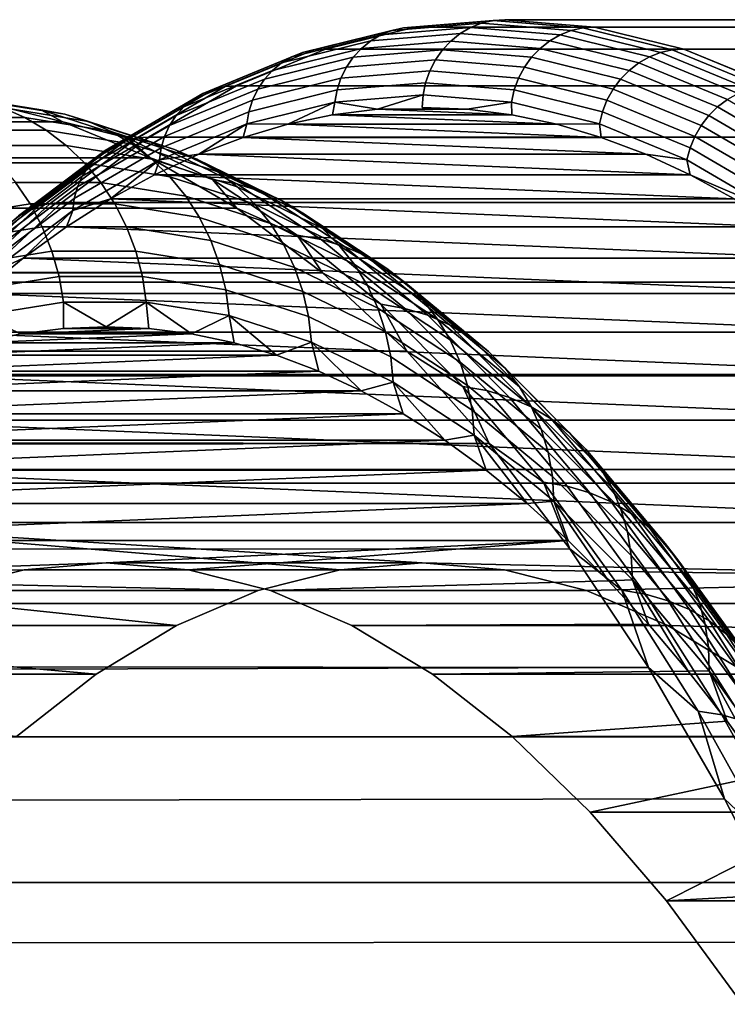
# Model space of a CAD drawing. Header units: metres. Extents: x -22 to 244, y -22 to 22.
# Tile 129 of 146: x 109.08 to 111.5, y 12.63 to 16. Entities that reach past the tile are written whole.
import ezdxf

# ---------------------------------------------------------------- set-up
doc = ezdxf.new("R2010")
doc.units = ezdxf.units.M
doc.layers.add('solid_10_151_113_XXX', color=7, linetype='CONTINUOUS')

msp = doc.modelspace()

# ---------------------------------------------------------------- linework, layer by layer
at = {"layer": 'solid_10_151_113_XXX'}
for points in [[(110.396233, 15.971835, 173.070908), (110.703011, 15.997001, 172.228043), (110.663658, 15.987945, 172.213715), (110.357056, 15.962792, 173.056107)], [(110.703011, 15.997001, 172.228043), (110.396233, 15.971835, 173.070908), (110.435944, 15.974829, 173.085541), (110.742775, 16, 172.242508)], [(237.670319, 15.97483, 219.39505), (237.977158, 16, 218.552048), (110.742775, 16, 172.242508), (110.435944, 15.974829, 173.085541)], [(110.703011, 15.997001, 172.228043), (111.009796, 15.971835, 171.385178), (110.970268, 15.962792, 171.371323), (110.663658, 15.987945, 172.213715)], [(111.009796, 15.971835, 171.385178), (110.703011, 15.997001, 172.228043), (110.742775, 16, 172.242508), (111.049614, 15.974829, 171.39949)], [(237.977158, 16, 218.552048), (238.283981, 15.97483, 217.70903), (111.049614, 15.974829, 171.39949), (110.742775, 16, 172.242508)], [(110.051414, 15.887416, 173.895844), (110.357056, 15.962792, 173.056107), (110.319603, 15.947886, 173.04158), (110.014252, 15.872579, 173.880539)], [(110.090424, 15.896416, 173.911118), (110.396233, 15.971835, 173.070908), (110.357056, 15.962792, 173.056107), (110.051414, 15.887416, 173.895844)], [(110.396233, 15.971835, 173.070908), (110.090424, 15.896416, 173.911118), (110.130066, 15.899395, 173.925903), (110.435944, 15.974829, 173.085541)], [(237.364456, 15.899398, 220.235413), (237.670319, 15.97483, 219.39505), (110.435944, 15.974829, 173.085541), (110.130066, 15.899395, 173.925903)], [(110.319603, 15.947886, 173.04158), (110.625923, 15.973014, 172.199982), (110.590569, 15.952515, 172.187119), (110.284645, 15.927419, 173.027634)], [(110.357056, 15.962792, 173.056107), (110.663658, 15.987945, 172.213715), (110.625923, 15.973014, 172.199982), (110.319603, 15.947886, 173.04158)], [(110.625923, 15.973014, 172.199982), (110.932243, 15.947886, 171.358383), (110.896492, 15.927419, 171.346588), (110.590569, 15.952515, 172.187119)], [(110.663658, 15.987945, 172.213715), (110.970268, 15.962792, 171.371323), (110.932243, 15.947886, 171.358383), (110.625923, 15.973014, 172.199982)], [(110.970268, 15.962792, 171.371323), (111.275909, 15.887416, 170.531586), (111.237595, 15.872579, 170.519424), (110.932243, 15.947886, 171.358383)], [(111.009796, 15.971835, 171.385178), (111.315605, 15.896416, 170.544968), (111.275909, 15.887416, 170.531586), (110.970268, 15.962792, 171.371323)], [(111.315605, 15.896416, 170.544968), (111.009796, 15.971835, 171.385178), (111.049614, 15.974829, 171.39949), (111.355484, 15.899395, 170.559113)], [(238.283981, 15.97483, 217.70903), (238.589859, 15.899399, 216.868668), (111.355484, 15.899395, 170.559113), (111.049614, 15.974829, 171.39949)], [(109.979683, 15.852209, 173.865509), (110.284645, 15.927419, 173.027634), (110.252884, 15.901809, 173.014542), (109.94841, 15.82672, 173.851074)], [(110.014252, 15.872579, 173.880539), (110.319603, 15.947886, 173.04158), (110.284645, 15.927419, 173.027634), (109.979683, 15.852209, 173.865509)], [(110.252884, 15.901809, 173.014542), (110.558319, 15.926865, 172.175369), (110.529831, 15.896587, 172.165009), (110.224976, 15.871579, 173.002579)], [(110.284645, 15.927419, 173.027634), (110.590569, 15.952515, 172.187119), (110.558319, 15.926865, 172.175369), (110.252884, 15.901809, 173.014542)], [(110.558319, 15.926865, 172.175369), (110.863747, 15.901809, 171.336212), (110.834679, 15.871579, 171.327438), (110.529831, 15.896587, 172.165009)], [(110.590569, 15.952515, 172.187119), (110.896492, 15.927419, 171.346588), (110.863747, 15.901809, 171.336212), (110.558319, 15.926865, 172.175369)], [(110.896492, 15.927419, 171.346588), (111.201454, 15.852209, 170.508713), (111.168221, 15.82672, 170.49968), (110.863747, 15.901809, 171.336212)], [(110.932243, 15.947886, 171.358383), (111.237595, 15.872579, 170.519424), (111.201454, 15.852209, 170.508713), (110.896492, 15.927419, 171.346588)], [(109.786537, 15.77098, 174.746033), (110.090424, 15.896416, 173.911118), (110.051414, 15.887416, 173.895844), (109.747704, 15.762051, 174.730286)], [(110.090424, 15.896416, 173.911118), (109.786537, 15.77098, 174.746033), (109.826126, 15.773936, 174.760986), (110.130066, 15.899395, 173.925903)], [(237.060516, 15.773943, 221.07048), (237.364456, 15.899398, 220.235413), (110.130066, 15.899395, 173.925903), (109.826126, 15.773936, 174.760986)], [(109.94841, 15.82672, 173.851074), (110.252884, 15.901809, 173.014542), (110.224976, 15.871579, 173.002579), (109.921082, 15.796634, 173.837524)], [(110.224976, 15.871579, 173.002579), (110.529831, 15.896587, 172.165009), (110.505684, 15.8623, 172.156219), (110.201492, 15.837346, 172.991989)], [(110.529831, 15.896587, 172.165009), (110.834679, 15.871579, 171.327438), (110.809883, 15.837346, 171.32045), (110.505684, 15.8623, 172.156219)], [(110.863747, 15.901809, 171.336212), (111.168221, 15.82672, 170.49968), (111.138573, 15.796634, 170.492493), (110.834679, 15.871579, 171.327438)], [(111.315605, 15.896416, 170.544968), (111.619492, 15.77098, 169.710037), (111.57962, 15.762051, 169.697144), (111.275909, 15.887416, 170.531586)], [(111.619492, 15.77098, 169.710037), (111.315605, 15.896416, 170.544968), (111.355484, 15.899395, 170.559113), (111.659424, 15.773936, 169.724045)], [(238.589859, 15.899399, 216.868668), (238.893784, 15.773943, 216.033615), (111.659424, 15.773936, 169.724045), (111.355484, 15.899395, 170.559113)], [(109.710823, 15.747332, 174.714203), (110.014252, 15.872579, 173.880539), (109.979683, 15.852209, 173.865509), (109.676643, 15.727122, 174.698105)], [(109.747704, 15.762051, 174.730286), (110.051414, 15.887416, 173.895844), (110.014252, 15.872579, 173.880539), (109.710823, 15.747332, 174.714203)], [(109.921082, 15.796634, 173.837524), (110.224976, 15.871579, 173.002579), (110.201492, 15.837346, 172.991989), (109.898254, 15.762562, 173.825134)], [(110.201492, 15.837346, 172.991989), (110.505684, 15.8623, 172.156219), (110.486374, 15.824702, 172.149185), (110.182899, 15.799808, 172.982986)], [(110.505684, 15.8623, 172.156219), (110.809883, 15.837346, 171.32045), (110.789848, 15.799808, 171.315399), (110.486374, 15.824702, 172.149185)], [(110.834679, 15.871579, 171.327438), (111.138573, 15.796634, 170.492493), (111.113121, 15.762562, 170.48732), (110.809883, 15.837346, 171.32045)], [(111.237595, 15.872579, 170.519424), (111.541023, 15.747332, 169.68576), (111.504494, 15.727122, 169.676117), (111.201454, 15.852209, 170.508713)], [(111.275909, 15.887416, 170.531586), (111.57962, 15.762051, 169.697144), (111.541023, 15.747332, 169.68576), (111.237595, 15.872579, 170.519424)], [(109.645859, 15.701835, 174.682327), (109.94841, 15.82672, 173.851074), (109.921082, 15.796634, 173.837524), (109.619102, 15.671985, 174.667206)], [(109.676643, 15.727122, 174.698105), (109.979683, 15.852209, 173.865509), (109.94841, 15.82672, 173.851074), (109.645859, 15.701835, 174.682327)], [(109.898254, 15.762562, 173.825134), (110.201492, 15.837346, 172.991989), (110.182899, 15.799808, 172.982986), (109.880386, 15.7252, 173.814148)], [(110.809883, 15.837346, 171.32045), (111.113121, 15.762562, 170.48732), (111.092369, 15.7252, 170.484238), (110.789848, 15.799808, 171.315399)], [(111.168221, 15.82672, 170.49968), (111.470772, 15.701835, 169.668411), (111.440552, 15.671985, 169.662811), (111.138573, 15.796634, 170.492493)], [(111.201454, 15.852209, 170.508713), (111.504494, 15.727122, 169.676117), (111.470772, 15.701835, 169.668411), (111.168221, 15.82672, 170.49968)], [(109.619102, 15.671985, 174.667206), (109.921082, 15.796634, 173.837524), (109.898254, 15.762562, 173.825134), (109.596924, 15.638183, 174.653015)], [(109.880386, 15.7252, 173.814148), (110.182899, 15.799808, 172.982986), (110.169594, 15.759728, 172.975739), (109.867844, 15.685311, 173.804794)], [(110.182899, 15.799808, 172.982986), (110.486374, 15.824702, 172.149185), (110.472298, 15.784561, 172.144073), (110.169594, 15.759728, 172.975739)], [(110.486374, 15.824702, 172.149185), (110.789848, 15.799808, 171.315399), (110.775002, 15.759728, 171.312393), (110.472298, 15.784561, 172.144073)], [(110.789848, 15.799808, 171.315399), (111.092369, 15.7252, 170.484238), (111.076752, 15.685311, 170.483337), (110.775002, 15.759728, 171.312393)], [(111.138573, 15.796634, 170.492493), (111.440552, 15.671985, 169.662811), (111.414444, 15.638183, 169.659424), (111.113121, 15.762562, 170.48732)], [(109.446877, 15.587093, 175.556824), (109.747704, 15.762051, 174.730286), (109.710823, 15.747332, 174.714203), (109.410271, 15.572537, 175.539963)], [(109.485535, 15.595922, 175.573029), (109.786537, 15.77098, 174.746033), (109.747704, 15.762051, 174.730286), (109.446877, 15.587093, 175.556824)], [(109.786537, 15.77098, 174.746033), (109.485535, 15.595922, 175.573029), (109.52507, 15.598846, 175.588135), (109.826126, 15.773936, 174.760986)], [(236.75946, 15.598858, 221.897614), (237.060516, 15.773943, 221.07048), (109.826126, 15.773936, 174.760986), (109.52507, 15.598846, 175.588135)], [(109.596924, 15.638183, 174.653015), (109.898254, 15.762562, 173.825134), (109.880386, 15.7252, 173.814148), (109.579773, 15.601115, 174.640076)], [(109.867844, 15.685311, 173.804794), (110.169594, 15.759728, 172.975739), (110.161835, 15.717928, 172.970413), (109.860886, 15.643707, 173.797272)], [(110.169594, 15.759728, 172.975739), (110.472298, 15.784561, 172.144073), (110.463737, 15.742695, 172.140945), (110.161835, 15.717928, 172.970413)], [(110.472298, 15.784561, 172.144073), (110.775002, 15.759728, 171.312393), (110.76564, 15.717928, 171.311493), (110.463737, 15.742695, 172.140945)], [(110.775002, 15.759728, 171.312393), (111.076752, 15.685311, 170.483337), (111.066589, 15.643707, 170.484634), (110.76564, 15.717928, 171.311493)], [(111.113121, 15.762562, 170.48732), (111.414444, 15.638183, 169.659424), (111.392982, 15.601115, 169.65831), (111.092369, 15.7252, 170.484238)], [(109.231598, 15.650969, 169.815887), (14.699936, 15.689547, 135.818619), (14.658591, 15.728182, 136.388763), (108.930504, 15.725223, 170.643127)], [(109.156334, 15.691312, 170.281433), (108.930504, 15.725223, 170.643127), (108.860016, 15.739111, 171.095551)], [(109.156334, 15.691312, 170.281433), (108.860016, 15.739111, 171.095551), (108.943085, 15.724189, 171.126236), (109.23912, 15.676435, 170.312881)], [(109.156334, 15.691312, 170.281433), (109.231598, 15.650969, 169.815887), (108.930504, 15.725223, 170.643127)], [(109.23912, 15.676435, 170.312881), (108.943085, 15.724189, 171.126236), (109.023972, 15.699439, 171.156387), (109.319542, 15.651761, 170.344315)], [(109.376472, 15.552552, 175.522812), (109.676643, 15.727122, 174.698105), (109.645859, 15.701835, 174.682327), (109.346176, 15.527545, 175.505707)], [(109.410271, 15.572537, 175.539963), (109.710823, 15.747332, 174.714203), (109.676643, 15.727122, 174.698105), (109.376472, 15.552552, 175.522812)], [(109.579773, 15.601115, 174.640076), (109.880386, 15.7252, 173.814148), (109.867844, 15.685311, 173.804794), (109.567993, 15.561542, 174.628632)], [(110.161835, 15.717928, 172.970413), (110.463737, 15.742695, 172.140945), (110.307518, 15.693596, 172.561234)], [(110.463737, 15.742695, 172.140945), (110.460869, 15.7, 172.139893), (110.614227, 15.693595, 171.718567), (110.307518, 15.693596, 172.561234)], [(110.463737, 15.742695, 172.140945), (110.76564, 15.717928, 171.311493), (110.614227, 15.693595, 171.718567), (110.460869, 15.7, 172.139893)], [(111.092369, 15.7252, 170.484238), (111.392982, 15.601115, 169.65831), (111.376602, 15.561542, 169.659515), (111.076752, 15.685311, 170.483337)], [(111.504494, 15.727122, 169.676117), (111.804657, 15.552552, 168.851425), (111.770454, 15.527545, 168.845047), (111.470772, 15.701835, 169.668411)], [(109.023972, 15.699439, 171.156387), (108.727951, 15.699439, 171.969696), (108.806267, 15.665175, 171.997208), (109.101646, 15.665175, 171.185669)], [(109.319542, 15.651761, 170.344315), (109.023972, 15.699439, 171.156387), (109.101646, 15.665175, 171.185669), (109.396568, 15.6176, 170.375366)], [(109.451302, 15.595859, 169.471024), (109.231598, 15.650969, 169.815887), (109.156334, 15.691312, 170.281433)], [(109.451302, 15.595859, 169.471024), (109.156334, 15.691312, 170.281433), (109.23912, 15.676435, 170.312881), (109.533813, 15.581072, 169.503235)], [(109.346176, 15.527545, 175.505707), (109.645859, 15.701835, 174.682327), (109.619102, 15.671985, 174.667206), (109.319992, 15.498027, 175.488998)], [(109.860886, 15.643707, 173.797272), (110.161835, 15.717928, 172.970413), (110.001328, 15.642401, 173.402496)], [(110.161835, 15.717928, 172.970413), (110.154297, 15.674391, 172.982193), (110.001328, 15.642401, 173.402496)], [(110.161835, 15.717928, 172.970413), (110.307518, 15.693596, 172.561234), (110.154297, 15.674391, 172.982193)], [(110.154297, 15.674391, 172.982193), (110.307518, 15.693596, 172.561234), (110.767441, 15.67439, 171.297607)], [(110.307518, 15.693596, 172.561234), (110.614227, 15.693595, 171.718567), (110.767441, 15.67439, 171.297607)], [(110.76564, 15.717928, 171.311493), (110.767441, 15.67439, 171.297607), (110.614227, 15.693595, 171.718567)], [(110.76564, 15.717928, 171.311493), (111.066589, 15.643707, 170.484634), (110.920418, 15.642399, 170.877304), (110.767441, 15.67439, 171.297607)], [(111.470772, 15.701835, 169.668411), (111.770454, 15.527545, 168.845047), (111.739662, 15.498027, 168.841003), (111.440552, 15.671985, 169.662811)], [(109.530785, 15.527472, 168.993866), (14.761041, 15.632072, 135.260757), (14.699936, 15.689547, 135.818619), (109.231598, 15.650969, 169.815887)], [(109.101646, 15.665175, 171.185669), (108.806267, 15.665175, 171.997208), (108.880577, 15.621827, 172.02298), (109.175133, 15.621827, 171.213684)], [(109.396568, 15.6176, 170.375366), (109.101646, 15.665175, 171.185669), (109.175133, 15.621827, 171.213684), (109.469238, 15.574385, 170.405624)], [(109.533813, 15.581072, 169.503235), (109.23912, 15.676435, 170.312881), (109.319542, 15.651761, 170.344315), (109.613762, 15.556548, 169.53595)], [(109.319992, 15.498027, 175.488998), (109.619102, 15.671985, 174.667206), (109.596924, 15.638183, 174.653015), (109.298462, 15.4646, 175.473053)], [(109.567993, 15.561542, 174.628632), (109.867844, 15.685311, 173.804794), (109.860886, 15.643707, 173.797272), (109.561829, 15.520267, 174.618927)], [(110.001328, 15.642401, 173.402496), (110.154297, 15.674391, 172.982193), (110.920418, 15.642399, 170.877304)], [(110.154297, 15.674391, 172.982193), (110.767441, 15.67439, 171.297607), (110.920418, 15.642399, 170.877304)], [(111.076752, 15.685311, 170.483337), (111.376602, 15.561542, 169.659515), (111.365646, 15.520267, 169.662979), (111.066589, 15.643707, 170.484634)], [(111.440552, 15.671985, 169.662811), (111.739662, 15.498027, 168.841003), (111.712914, 15.4646, 168.839386), (111.414444, 15.638183, 169.659424)], [(109.530785, 15.527472, 168.993866), (14.841527, 15.555676, 134.712524), (14.761041, 15.632072, 135.260757)], [(109.451302, 15.595859, 169.471024), (109.530785, 15.527472, 168.993866), (109.231598, 15.650969, 169.815887)], [(109.298462, 15.4646, 175.473053), (109.596924, 15.638183, 174.653015), (109.579773, 15.601115, 174.640076), (109.282013, 15.427944, 175.45816)], [(109.613762, 15.556548, 169.53595), (109.319542, 15.651761, 170.344315), (109.396568, 15.6176, 170.375366), (109.690147, 15.522595, 169.568756)], [(109.561829, 15.520267, 174.618927), (109.860886, 15.643707, 173.797272), (109.696625, 15.540173, 174.239655)], [(109.860886, 15.643707, 173.797272), (109.848717, 15.597646, 173.821777), (109.696625, 15.540173, 174.239655)], [(109.860886, 15.643707, 173.797272), (110.001328, 15.642401, 173.402496), (109.848717, 15.597646, 173.821777)], [(109.848717, 15.597646, 173.821777), (110.001328, 15.642401, 173.402496), (111.073029, 15.597644, 170.458008)], [(110.001328, 15.642401, 173.402496), (110.920418, 15.642399, 170.877304), (111.073029, 15.597644, 170.458008)], [(111.066589, 15.643707, 170.484634), (111.073029, 15.597644, 170.458008), (110.920418, 15.642399, 170.877304)], [(111.066589, 15.643707, 170.484634), (111.365646, 15.520267, 169.662979), (111.225121, 15.54017, 170.040146), (111.073029, 15.597644, 170.458008)], [(111.414444, 15.638183, 169.659424), (111.712914, 15.4646, 168.839386), (111.690742, 15.427944, 168.840225), (111.392982, 15.601115, 169.65831)], [(109.175133, 15.621827, 171.213684), (108.880577, 15.621827, 172.02298), (108.949928, 15.569942, 172.046692), (109.243507, 15.569942, 171.240097)], [(109.188362, 15.371796, 176.389511), (109.485535, 15.595922, 175.573029), (109.446877, 15.587093, 175.556824), (109.149872, 15.363092, 176.372833)], [(109.469238, 15.574385, 170.405624), (109.175133, 15.621827, 171.213684), (109.243507, 15.569942, 171.240097), (109.536636, 15.522657, 170.434723)], [(109.485535, 15.595922, 175.573029), (109.188362, 15.371796, 176.389511), (109.227844, 15.374677, 176.404755), (109.52507, 15.598846, 175.588135)], [(236.75946, 15.598858, 221.897614), (109.52507, 15.598846, 175.588135), (109.227844, 15.374677, 176.404755), (236.46225, 15.374696, 222.714218)], [(109.282013, 15.427944, 175.45816), (109.579773, 15.601115, 174.640076), (109.567993, 15.561542, 174.628632), (109.270988, 15.388809, 175.444641)], [(109.690147, 15.522595, 169.568756), (109.396568, 15.6176, 170.375366), (109.469238, 15.574385, 170.405624), (109.762009, 15.479643, 169.601257)], [(109.744019, 15.453042, 168.666779), (109.530785, 15.527472, 168.993866), (109.451302, 15.595859, 169.471024)], [(109.744019, 15.453042, 168.666779), (109.451302, 15.595859, 169.471024), (109.533813, 15.581072, 169.503235), (109.826256, 15.438391, 168.699753)], [(109.696625, 15.540173, 174.239655), (109.848717, 15.597646, 173.821777), (111.225121, 15.54017, 170.040146)], [(109.848717, 15.597646, 173.821777), (111.073029, 15.597644, 170.458008), (111.225121, 15.54017, 170.040146)], [(111.392982, 15.601115, 169.65831), (111.690742, 15.427944, 168.840225), (111.673607, 15.388809, 168.843491), (111.376602, 15.561542, 169.659515)], [(109.827141, 15.355118, 168.179642), (14.941232, 15.459935, 134.171661), (14.841527, 15.555676, 134.712524), (109.530785, 15.527472, 168.993866)], [(109.243507, 15.569942, 171.240097), (108.949928, 15.569942, 172.046692), (109.013451, 15.510175, 172.068069), (109.305908, 15.510175, 171.264557)], [(109.113548, 15.348746, 176.355209), (109.410271, 15.572537, 175.539963), (109.376472, 15.552552, 175.522812), (109.080132, 15.329048, 176.337006)], [(109.149872, 15.363092, 176.372833), (109.446877, 15.587093, 175.556824), (109.410271, 15.572537, 175.539963), (109.113548, 15.348746, 176.355209)], [(109.536636, 15.522657, 170.434723), (109.243507, 15.569942, 171.240097), (109.305908, 15.510175, 171.264557), (109.597916, 15.463071, 170.46228)], [(109.270988, 15.388809, 175.444641), (109.567993, 15.561542, 174.628632), (109.561829, 15.520267, 174.618927), (109.26561, 15.347992, 175.43277)], [(109.762009, 15.479643, 169.601257), (109.469238, 15.574385, 170.405624), (109.536636, 15.522657, 170.434723), (109.82843, 15.42823, 169.633026)], [(109.826256, 15.438391, 168.699753), (109.533813, 15.581072, 169.503235), (109.613762, 15.556548, 169.53595), (109.905746, 15.414091, 168.733734)], [(109.905746, 15.414091, 168.733734), (109.613762, 15.556548, 169.53595), (109.690147, 15.522595, 169.568756), (109.981499, 15.380449, 168.768295)], [(111.376602, 15.561542, 169.659515), (111.673607, 15.388809, 168.843491), (111.661858, 15.347992, 168.849136), (111.365646, 15.520267, 169.662979)], [(109.050308, 15.3044, 176.318588), (109.346176, 15.527545, 175.505707), (109.319992, 15.498027, 175.488998), (109.024689, 15.275307, 176.300354)], [(109.080132, 15.329048, 176.337006), (109.376472, 15.552552, 175.522812), (109.346176, 15.527545, 175.505707), (109.050308, 15.3044, 176.318588)], [(109.744019, 15.453042, 168.666779), (109.827141, 15.355118, 168.179642), (109.530785, 15.527472, 168.993866)], [(109.82843, 15.42823, 169.633026), (109.536636, 15.522657, 170.434723), (109.597916, 15.463071, 170.46228), (109.888588, 15.369006, 169.663651)], [(109.545151, 15.470023, 174.655823), (109.696625, 15.540173, 174.239655), (111.376595, 15.47002, 169.623978)], [(109.561829, 15.520267, 174.618927), (109.696625, 15.540173, 174.239655), (109.545151, 15.470023, 174.655823)], [(109.981499, 15.380449, 168.768295), (109.690147, 15.522595, 169.568756), (109.762009, 15.479643, 169.601257), (110.052551, 15.33789, 168.803009)], [(109.696625, 15.540173, 174.239655), (111.225121, 15.54017, 170.040146), (111.376595, 15.47002, 169.623978)], [(111.365646, 15.520267, 169.662979), (111.376595, 15.47002, 169.623978), (111.225121, 15.54017, 170.040146)], [(109.024689, 15.275307, 176.300354), (109.319992, 15.498027, 175.488998), (109.298462, 15.4646, 175.473053), (109.003792, 15.242359, 176.282639)], [(109.305908, 15.510175, 171.264557), (109.013451, 15.510175, 172.068069), (109.070351, 15.443276, 172.086807), (109.361542, 15.443276, 171.286774)], [(109.26561, 15.347992, 175.43277), (109.561829, 15.520267, 174.618927), (109.394409, 15.387245, 175.069977)], [(109.597916, 15.463071, 170.46228), (109.305908, 15.510175, 171.264557), (109.361542, 15.443276, 171.286774), (109.65229, 15.396376, 170.487961)], [(109.561829, 15.520267, 174.618927), (109.545151, 15.470023, 174.655823), (109.394409, 15.387245, 175.069977)], [(111.365646, 15.520267, 169.662979), (111.661858, 15.347992, 168.849136), (111.376595, 15.47002, 169.623978)], [(110.119728, 15.134449, 167.375763), (15.0602, 15.344067, 133.636124), (14.941232, 15.459935, 134.171661), (109.827141, 15.355118, 168.179642)], [(109.003792, 15.242359, 176.282639), (109.298462, 15.4646, 175.473053), (109.282013, 15.427944, 175.45816), (108.988045, 15.206231, 176.265839)], [(109.394409, 15.387245, 175.069977), (109.545151, 15.470023, 174.655823), (111.527336, 15.387242, 169.209824)], [(109.545151, 15.470023, 174.655823), (111.376595, 15.47002, 169.623978), (111.527336, 15.387242, 169.209824)], [(109.888588, 15.369006, 169.663651), (109.597916, 15.463071, 170.46228), (109.65229, 15.396376, 170.487961), (109.941711, 15.302717, 169.692764)], [(110.052551, 15.33789, 168.803009), (109.762009, 15.479643, 169.601257), (109.82843, 15.42823, 169.633026), (110.118011, 15.286948, 168.837418)], [(111.661858, 15.347992, 168.849136), (111.527336, 15.387242, 169.209824), (111.376595, 15.47002, 169.623978)], [(109.070351, 15.443276, 172.086807), (108.77961, 15.396376, 172.885635), (108.830544, 15.323413, 172.897736), (109.119911, 15.370091, 172.102707)], [(108.988045, 15.206231, 176.265839), (109.282013, 15.427944, 175.45816), (109.270988, 15.388809, 175.444641), (108.97776, 15.167658, 176.250275)], [(109.361542, 15.443276, 171.286774), (109.070351, 15.443276, 172.086807), (109.119911, 15.370091, 172.102707), (109.409721, 15.370091, 171.306458)], [(109.65229, 15.396376, 170.487961), (109.361542, 15.443276, 171.286774), (109.409721, 15.370091, 171.306458), (109.699089, 15.323413, 170.511414)], [(110.033607, 15.263294, 167.87114), (109.827141, 15.355118, 168.179642), (109.744019, 15.453042, 168.666779)], [(110.033607, 15.263294, 167.87114), (109.744019, 15.453042, 168.666779), (109.826256, 15.438391, 168.699753), (110.115562, 15.248822, 167.904877)], [(110.115562, 15.248822, 167.904877), (109.826256, 15.438391, 168.699753), (109.905746, 15.414091, 168.733734), (110.194603, 15.224821, 167.940109)], [(110.118011, 15.286948, 168.837418), (109.82843, 15.42823, 169.633026), (109.888588, 15.369006, 169.663651), (110.177048, 15.228267, 168.871109)], [(108.97776, 15.167658, 176.250275), (109.270988, 15.388809, 175.444641), (109.26561, 15.347992, 175.43277), (108.973167, 15.127428, 176.236267)], [(109.941711, 15.302717, 169.692764), (109.65229, 15.396376, 170.487961), (109.699089, 15.323413, 170.511414), (109.987144, 15.230198, 169.720001)], [(110.194603, 15.224821, 167.940109), (109.905746, 15.414091, 168.733734), (109.981499, 15.380449, 168.768295), (110.269722, 15.191593, 167.97641)], [(108.857628, 15.090755, 177.175751), (109.149872, 15.363092, 176.372833), (109.113548, 15.348746, 176.355209), (108.821579, 15.076662, 177.157379)], [(109.119911, 15.370091, 172.102707), (108.830544, 15.323413, 172.897736), (108.873611, 15.245101, 172.906509), (109.161499, 15.291541, 172.11554)], [(108.895958, 15.099302, 177.192886), (109.188362, 15.371796, 176.389511), (109.149872, 15.363092, 176.372833), (108.857628, 15.090755, 177.175751)], [(109.188362, 15.371796, 176.389511), (108.895958, 15.099302, 177.192886), (108.935379, 15.102134, 177.208282), (109.227844, 15.374677, 176.404755)], [(236.46225, 15.374696, 222.714218), (109.227844, 15.374677, 176.404755), (108.935379, 15.102134, 177.208282), (236.169785, 15.10216, 223.517746)], [(109.409721, 15.370091, 171.306458), (109.119911, 15.370091, 172.102707), (109.161499, 15.291541, 172.11554), (109.449829, 15.291541, 171.323364)], [(109.244553, 15.291924, 175.481705), (109.394409, 15.387245, 175.069977), (111.677185, 15.29192, 168.798096)], [(109.26561, 15.347992, 175.43277), (109.394409, 15.387245, 175.069977), (109.244553, 15.291924, 175.481705)], [(109.394409, 15.387245, 175.069977), (111.527336, 15.387242, 169.209824), (111.677185, 15.29192, 168.798096)], [(109.699089, 15.323413, 170.511414), (109.409721, 15.370091, 171.306458), (109.449829, 15.291541, 171.323364), (109.737717, 15.245101, 170.532379)], [(110.033607, 15.263294, 167.87114), (110.119728, 15.134449, 167.375763), (109.827141, 15.355118, 168.179642)], [(110.177048, 15.228267, 168.871109), (109.888588, 15.369006, 169.663651), (109.941711, 15.302717, 169.692764), (110.228935, 15.162584, 168.903641)], [(110.269722, 15.191593, 167.97641), (109.981499, 15.380449, 168.768295), (110.052551, 15.33789, 168.803009), (110.339973, 15.149556, 168.013306)], [(110.119728, 15.134449, 167.375763), (15.19838, 15.20721, 133.104904), (15.0602, 15.344067, 133.636124)], [(108.821579, 15.076662, 177.157379), (109.113548, 15.348746, 176.355209), (109.080132, 15.329048, 176.337006), (108.788536, 15.057313, 177.138153)], [(108.973167, 15.127428, 176.236267), (109.26561, 15.347992, 175.43277), (109.095695, 15.184133, 175.890701)], [(109.26561, 15.347992, 175.43277), (109.244553, 15.291924, 175.481705), (109.095695, 15.184133, 175.890701)], [(109.987144, 15.230198, 169.720001), (109.699089, 15.323413, 170.511414), (109.737717, 15.245101, 170.532379), (110.0243, 15.152363, 169.74501)], [(110.339973, 15.149556, 168.013306), (110.052551, 15.33789, 168.803009), (110.118011, 15.286948, 168.837418), (110.40448, 15.099239, 168.050339)], [(109.161499, 15.291541, 172.11554), (108.873611, 15.245101, 172.906509), (108.908264, 15.162428, 172.911835), (109.194595, 15.208616, 172.125153)], [(109.095695, 15.184133, 175.890701), (109.244553, 15.291924, 175.481705), (111.82605, 15.184127, 168.389099)], [(109.449829, 15.291541, 171.323364), (109.161499, 15.291541, 172.11554), (109.194595, 15.208616, 172.125153), (109.481361, 15.208616, 171.337265)], [(109.244553, 15.291924, 175.481705), (111.677185, 15.29192, 168.798096), (111.82605, 15.184127, 168.389099)], [(109.737717, 15.245101, 170.532379), (109.449829, 15.291541, 171.323364), (109.481361, 15.208616, 171.337265), (109.767693, 15.162428, 170.550583)], [(110.228935, 15.162584, 168.903641), (109.941711, 15.302717, 169.692764), (109.987144, 15.230198, 169.720001), (110.272995, 15.090729, 168.934616)], [(110.40448, 15.099239, 168.050339), (110.118011, 15.286948, 168.837418), (110.177048, 15.228267, 168.871109), (110.462425, 15.041279, 168.087051)], [(110.319176, 15.027192, 167.086548), (110.119728, 15.134449, 167.375763), (110.033607, 15.263294, 167.87114)], [(110.319176, 15.027192, 167.086548), (110.033607, 15.263294, 167.87114), (110.115562, 15.248822, 167.904877), (110.400864, 15.012945, 167.121017)], [(110.0243, 15.152363, 169.74501), (109.737717, 15.245101, 170.532379), (109.767693, 15.162428, 170.550583), (110.052719, 15.070192, 169.767487)], [(110.272995, 15.090729, 168.934616), (109.987144, 15.230198, 169.720001), (110.0243, 15.152363, 169.74501), (110.308693, 15.013607, 168.963638)], [(110.400864, 15.012945, 167.121017), (110.115562, 15.248822, 167.904877), (110.194603, 15.224821, 167.940109), (110.479454, 14.989315, 167.157486)], [(110.462425, 15.041279, 168.087051), (110.177048, 15.228267, 168.871109), (110.228935, 15.162584, 168.903641), (110.513077, 14.976403, 168.122971)], [(110.479454, 14.989315, 167.157486), (110.194603, 15.224821, 167.940109), (110.269722, 15.191593, 167.97641), (110.553947, 14.9566, 167.195496)], [(110.119728, 15.134449, 167.375763), (15.35583, 15.048205, 132.577011), (15.19838, 15.20721, 133.104904)], [(109.194595, 15.208616, 172.125153), (108.908264, 15.162428, 172.911835), (108.934082, 15.076434, 172.913651), (109.218788, 15.12236, 172.131424)], [(109.481361, 15.208616, 171.337265), (109.194595, 15.208616, 172.125153), (109.218788, 15.12236, 172.131424), (109.503922, 15.12236, 171.348007)], [(109.767693, 15.162428, 170.550583), (109.481361, 15.208616, 171.337265), (109.503922, 15.12236, 171.348007), (109.788628, 15.076434, 170.565796)], [(110.553947, 14.9566, 167.195496), (110.269722, 15.191593, 167.97641), (110.339973, 15.149556, 168.013306), (110.623421, 14.915214, 167.234558)], [(108.947929, 15.06394, 176.296677), (109.095695, 15.184133, 175.890701), (111.973816, 15.063934, 167.983124)], [(108.973167, 15.127428, 176.236267), (109.095695, 15.184133, 175.890701), (108.947929, 15.06394, 176.296677)], [(109.095695, 15.184133, 175.890701), (111.82605, 15.184127, 168.389099), (111.973816, 15.063934, 167.983124)], [(110.052719, 15.070192, 169.767487), (109.767693, 15.162428, 170.550583), (109.788628, 15.076434, 170.565796), (110.072037, 14.984721, 169.787125)], [(110.308693, 15.013607, 168.963638), (110.0243, 15.152363, 169.74501), (110.052719, 15.070192, 169.767487), (110.335571, 14.932188, 168.990356)], [(110.513077, 14.976403, 168.122971), (110.228935, 15.162584, 168.903641), (110.272995, 15.090729, 168.934616), (110.555794, 14.90543, 168.157654)], [(110.119728, 15.134449, 167.375763), (110.407623, 14.866161, 166.584778), (15.532988, 14.865272, 132.050507), (15.35583, 15.048205, 132.577011)], [(109.218788, 15.12236, 172.131424), (108.934082, 15.076434, 172.913651), (108.950722, 14.988204, 172.911926), (109.233757, 15.033861, 172.134277)], [(109.503922, 15.12236, 171.348007), (109.218788, 15.12236, 172.131424), (109.233757, 15.033861, 172.134277), (109.517227, 15.033861, 171.355453)], [(109.788628, 15.076434, 170.565796), (109.503922, 15.12236, 171.348007), (109.517227, 15.033861, 171.355453), (109.80027, 14.988204, 170.577805)], [(110.319176, 15.027192, 167.086548), (110.407623, 14.866161, 166.584778), (110.119728, 15.134449, 167.375763)], [(110.623421, 14.915214, 167.234558), (110.339973, 15.149556, 168.013306), (110.40448, 15.099239, 168.050339), (110.686981, 14.865676, 167.274185)], [(236.169785, 15.10216, 223.517746), (108.935379, 15.102134, 177.208282), (108.648605, 14.782073, 177.996185), (235.883011, 14.782108, 224.305634)], [(110.555794, 14.90543, 168.157654), (110.272995, 15.090729, 168.934616), (110.308693, 15.013607, 168.963638), (110.590042, 14.829255, 168.190643)], [(110.686981, 14.865676, 167.274185), (110.40448, 15.099239, 168.050339), (110.462425, 15.041279, 168.087051), (110.743843, 14.808611, 167.313873)], [(108.801407, 14.931467, 176.699234), (108.947929, 15.06394, 176.296677), (112.120331, 14.931461, 167.580566)], [(108.947929, 15.06394, 176.296677), (111.973816, 15.063934, 167.983124), (112.120331, 14.931461, 167.580566)], [(110.072037, 14.984721, 169.787125), (109.788628, 15.076434, 170.565796), (109.80027, 14.988204, 170.577805), (110.082016, 14.897028, 169.803711)], [(110.335571, 14.932188, 168.990356), (110.052719, 15.070192, 169.767487), (110.072037, 14.984721, 169.787125), (110.353287, 14.847501, 169.014404)], [(109.233757, 15.033861, 172.134277), (108.950722, 14.988204, 172.911926), (109.088516, 14.925652, 172.548035), (109.234314, 14.943911, 172.147476)], [(109.233757, 15.033861, 172.134277), (109.234314, 14.943911, 172.147476), (109.380241, 14.95, 171.746536)], [(109.517227, 15.033861, 171.355453), (109.233757, 15.033861, 172.134277), (109.380241, 14.95, 171.746536)], [(109.517227, 15.033861, 171.355453), (109.380241, 14.95, 171.746536), (109.526169, 14.943907, 171.345596)], [(109.517227, 15.033861, 171.355453), (109.526169, 14.943907, 171.345596), (109.671967, 14.925645, 170.945023)], [(109.80027, 14.988204, 170.577805), (109.517227, 15.033861, 171.355453), (109.671967, 14.925645, 170.945023)], [(110.599861, 14.745454, 166.315369), (110.407623, 14.866161, 166.584778), (110.319176, 15.027192, 167.086548)], [(110.599861, 14.745454, 166.315369), (110.319176, 15.027192, 167.086548), (110.400864, 15.012945, 167.121017), (110.681282, 14.731473, 166.350571)], [(110.743843, 14.808611, 167.313873), (110.462425, 15.041279, 168.087051), (110.513077, 14.976403, 168.122971), (110.793274, 14.744739, 167.353119)], [(108.950722, 14.988204, 172.911926), (108.942932, 14.895228, 172.948029), (109.088516, 14.925652, 172.548035)], [(109.80027, 14.988204, 170.577805), (109.671967, 14.925645, 170.945023), (109.817543, 14.895219, 170.545044)], [(109.80027, 14.988204, 170.577805), (109.817543, 14.895219, 170.545044), (109.962746, 14.852662, 170.146103)], [(110.082016, 14.897028, 169.803711), (109.80027, 14.988204, 170.577805), (109.962746, 14.852662, 170.146103)], [(110.353287, 14.847501, 169.014404), (110.072037, 14.984721, 169.787125), (110.082016, 14.897028, 169.803711), (110.361626, 14.76061, 169.035492)], [(110.590042, 14.829255, 168.190643), (110.308693, 15.013607, 168.963638), (110.335571, 14.932188, 168.990356), (110.615395, 14.748837, 168.221542)], [(110.681282, 14.731473, 166.350571), (110.400864, 15.012945, 167.121017), (110.479454, 14.989315, 167.157486), (110.75943, 14.708286, 166.388245)], [(110.75943, 14.708286, 166.388245), (110.479454, 14.989315, 167.157486), (110.553947, 14.9566, 167.195496), (110.833321, 14.676185, 166.427933)], [(109.526169, 14.943907, 171.345596), (109.380241, 14.95, 171.746536), (109.234314, 14.943911, 172.147476)], [(110.793274, 14.744739, 167.353119), (110.513077, 14.976403, 168.122971), (110.555794, 14.90543, 168.157654), (110.834671, 14.674864, 167.391449)], [(110.833321, 14.676185, 166.427933), (110.553947, 14.9566, 167.195496), (110.623421, 14.915214, 167.234558), (110.902016, 14.635574, 166.469116)], [(108.65625, 14.786821, 177.098053), (108.801407, 14.931467, 176.699234), (112.265488, 14.786817, 167.181747)], [(108.801407, 14.931467, 176.699234), (112.120331, 14.931461, 167.580566), (112.265488, 14.786817, 167.181747)], [(109.671967, 14.925645, 170.945023), (109.088516, 14.925652, 172.548035), (108.942932, 14.895228, 172.948029)], [(109.817543, 14.895219, 170.545044), (109.671967, 14.925645, 170.945023), (108.942932, 14.895228, 172.948029)], [(109.526169, 14.943907, 171.345596), (109.234314, 14.943911, 172.147476), (109.088516, 14.925652, 172.548035)], [(109.671967, 14.925645, 170.945023), (109.526169, 14.943907, 171.345596), (109.088516, 14.925652, 172.548035)], [(110.615395, 14.748837, 168.221542), (110.335571, 14.932188, 168.990356), (110.353287, 14.847501, 169.014404), (110.631523, 14.665188, 168.249954)], [(109.817543, 14.895219, 170.545044), (108.942932, 14.895228, 172.948029), (108.797729, 14.852674, 173.346954)], [(109.962746, 14.852662, 170.146103), (109.817543, 14.895219, 170.545044), (108.797729, 14.852674, 173.346954)], [(110.082016, 14.897028, 169.803711), (109.962746, 14.852662, 170.146103), (110.107475, 14.79801, 169.748459)], [(110.082016, 14.897028, 169.803711), (110.107475, 14.79801, 169.748459), (110.251633, 14.731295, 169.352402)], [(110.361626, 14.76061, 169.035492), (110.082016, 14.897028, 169.803711), (110.251633, 14.731295, 169.352402)], [(110.834671, 14.674864, 167.391449), (110.555794, 14.90543, 168.157654), (110.590042, 14.829255, 168.190643), (110.867493, 14.599867, 167.42836)], [(110.902016, 14.635574, 166.469116), (110.623421, 14.915214, 167.234558), (110.686981, 14.865676, 167.274185), (110.964653, 14.586965, 166.511292)], [(110.407623, 14.866161, 166.584778), (110.689919, 14.551098, 165.809189), (15.730074, 14.656561, 131.524567), (15.532988, 14.865272, 132.050507)], [(109.962746, 14.852662, 170.146103), (108.797729, 14.852674, 173.346954), (108.653, 14.798025, 173.744598)], [(110.107475, 14.79801, 169.748459), (109.962746, 14.852662, 170.146103), (108.653, 14.798025, 173.744598)], [(110.599861, 14.745454, 166.315369), (110.689919, 14.551098, 165.809189), (110.407623, 14.866161, 166.584778)], [(110.964653, 14.586965, 166.511292), (110.686981, 14.865676, 167.274185), (110.743843, 14.808611, 167.313873), (111.020447, 14.530971, 166.553909)], [(110.631523, 14.665188, 168.249954), (110.353287, 14.847501, 169.014404), (110.361626, 14.76061, 169.035492), (110.638229, 14.579365, 168.275528)], [(110.867493, 14.599867, 167.42836), (110.590042, 14.829255, 168.190643), (110.615395, 14.748837, 168.221542), (110.891342, 14.520693, 167.463394)], [(235.883011, 14.782108, 224.305634), (108.648605, 14.782073, 177.996185), (108.368423, 14.415502, 178.765991), (235.602844, 14.415548, 225.075424)], [(110.107475, 14.79801, 169.748459), (108.653, 14.798025, 173.744598), (108.50885, 14.731313, 174.140671)], [(110.251633, 14.731295, 169.352402), (110.107475, 14.79801, 169.748459), (108.50885, 14.731313, 174.140671)], [(108.51255, 14.630101, 177.492874), (108.65625, 14.786821, 177.098053), (112.409195, 14.630095, 166.786926)], [(108.65625, 14.786821, 177.098053), (112.265488, 14.786817, 167.181747), (112.409195, 14.630095, 166.786926)], [(111.020447, 14.530971, 166.553909), (110.743843, 14.808611, 167.313873), (110.793274, 14.744739, 167.353119), (111.068687, 14.468296, 166.596436)], [(110.361626, 14.76061, 169.035492), (110.251633, 14.731295, 169.352402), (110.395042, 14.652594, 168.958374)], [(110.361626, 14.76061, 169.035492), (110.395042, 14.652594, 168.958374), (110.537659, 14.561946, 168.566559)], [(110.638229, 14.579365, 168.275528), (110.361626, 14.76061, 169.035492), (110.537659, 14.561946, 168.566559)], [(110.891342, 14.520693, 167.463394), (110.615395, 14.748837, 168.221542), (110.631523, 14.665188, 168.249954), (110.905907, 14.438338, 167.496094)], [(110.251633, 14.731295, 169.352402), (108.50885, 14.731313, 174.140671), (108.365433, 14.652615, 174.534698)], [(110.395042, 14.652594, 168.958374), (110.251633, 14.731295, 169.352402), (108.365433, 14.652615, 174.534698)], [(110.874817, 14.418933, 165.559937), (110.689919, 14.551098, 165.809189), (110.599861, 14.745454, 166.315369)], [(110.874817, 14.418933, 165.559937), (110.599861, 14.745454, 166.315369), (110.681282, 14.731473, 166.350571), (110.955978, 14.405262, 165.595856)], [(110.955978, 14.405262, 165.595856), (110.681282, 14.731473, 166.350571), (110.75943, 14.708286, 166.388245), (111.033691, 14.382588, 165.63472)], [(111.068687, 14.468296, 166.596436), (110.793274, 14.744739, 167.353119), (110.834671, 14.674864, 167.391449), (111.108772, 14.399731, 166.638336)], [(111.033691, 14.382588, 165.63472), (110.75943, 14.708286, 166.388245), (110.833321, 14.676185, 166.427933), (111.106979, 14.351198, 165.676056)], [(110.689919, 14.551098, 165.809189), (15.946655, 14.420617, 130.999969), (15.730074, 14.656561, 131.524567)], [(110.395042, 14.652594, 168.958374), (108.365433, 14.652615, 174.534698), (108.222824, 14.56197, 174.926514)], [(110.537659, 14.561946, 168.566559), (110.395042, 14.652594, 168.958374), (108.222824, 14.56197, 174.926514)], [(110.905907, 14.438338, 167.496094), (110.631523, 14.665188, 168.249954), (110.638229, 14.579365, 168.275528), (110.911003, 14.353843, 167.526077)], [(111.106979, 14.351198, 165.676056), (110.833321, 14.676185, 166.427933), (110.902016, 14.635574, 166.469116), (111.174919, 14.311487, 165.719315)], [(111.108772, 14.399731, 166.638336), (110.834671, 14.674864, 167.391449), (110.867493, 14.599867, 167.42836), (111.140198, 14.326139, 166.679108)], [(108.370445, 14.461449, 177.883301), (108.51255, 14.630101, 177.492874), (112.5513, 14.461441, 166.3965)], [(108.51255, 14.630101, 177.492874), (112.409195, 14.630095, 166.786926), (112.5513, 14.461441, 166.3965)], [(111.174919, 14.311487, 165.719315), (110.902016, 14.635574, 166.469116), (110.964653, 14.586965, 166.511292), (111.236649, 14.263954, 165.763977)], [(110.638229, 14.579365, 168.275528), (110.537659, 14.561946, 168.566559), (110.679314, 14.459441, 168.177353)], [(110.638229, 14.579365, 168.275528), (110.679314, 14.459441, 168.177353), (110.819901, 14.34517, 167.791092)], [(110.911003, 14.353843, 167.526077), (110.638229, 14.579365, 168.275528), (110.819901, 14.34517, 167.791092)], [(111.140198, 14.326139, 166.679108), (110.867493, 14.599867, 167.42836), (110.891342, 14.520693, 167.463394), (111.162567, 14.248449, 166.718201)], [(111.236649, 14.263954, 165.763977), (110.964653, 14.586965, 166.511292), (111.020447, 14.530971, 166.553909), (111.291397, 14.2092, 165.809464)], [(110.689919, 14.551098, 165.809189), (110.965729, 14.190251, 165.051407), (16.182247, 14.155737, 130.477234), (15.946655, 14.420617, 130.999969)], [(110.537659, 14.561946, 168.566559), (108.222824, 14.56197, 174.926514), (108.081161, 14.459468, 175.31572)], [(110.679314, 14.459441, 168.177353), (110.537659, 14.561946, 168.566559), (108.081161, 14.459468, 175.31572)], [(110.874817, 14.418933, 165.559937), (110.965729, 14.190251, 165.051407), (110.689919, 14.551098, 165.809189)], [(111.162567, 14.248449, 166.718201), (110.891342, 14.520693, 167.463394), (110.905907, 14.438338, 167.496094), (111.175591, 14.16764, 166.755142)], [(111.291397, 14.2092, 165.809464), (111.020447, 14.530971, 166.553909), (111.068687, 14.468296, 166.596436), (111.338478, 14.147913, 165.855209)], [(110.679314, 14.459441, 168.177353), (108.081161, 14.459468, 175.31572), (107.940575, 14.345199, 175.701981)], [(110.819901, 14.34517, 167.791092), (110.679314, 14.459441, 168.177353), (107.940575, 14.345199, 175.701981)], [(108.230049, 14.281013, 178.269028), (108.370445, 14.461449, 177.883301), (112.691689, 14.281004, 166.010773)], [(108.370445, 14.461449, 177.883301), (112.5513, 14.461441, 166.3965), (112.691689, 14.281004, 166.010773)], [(111.338478, 14.147913, 165.855209), (111.068687, 14.468296, 166.596436), (111.108772, 14.399731, 166.638336), (111.377281, 14.080866, 165.90062)], [(235.602844, 14.415548, 225.075424), (108.368423, 14.415502, 178.765991), (108.095711, 14.003574, 179.515274), (235.330124, 14.003633, 225.824692)], [(111.143204, 14.048623, 164.822556), (110.965729, 14.190251, 165.051407), (110.874817, 14.418933, 165.559937)], [(111.143204, 14.048623, 164.822556), (110.874817, 14.418933, 165.559937), (110.955978, 14.405262, 165.595856), (111.224106, 14.035303, 164.859177)], [(111.175591, 14.16764, 166.755142), (110.905907, 14.438338, 167.496094), (110.911003, 14.353843, 167.526077), (111.179115, 14.084728, 166.789459)], [(111.224106, 14.035303, 164.859177), (110.955978, 14.405262, 165.595856), (111.033691, 14.382588, 165.63472), (111.301399, 14.013212, 164.8992)], [(111.301399, 14.013212, 164.8992), (111.033691, 14.382588, 165.63472), (111.106979, 14.351198, 165.676056), (111.3741, 13.982628, 164.942139)], [(111.377281, 14.080866, 165.90062), (111.108772, 14.399731, 166.638336), (111.140198, 14.326139, 166.679108), (111.407333, 14.008904, 165.94516)], [(110.819901, 14.34517, 167.791092), (107.940575, 14.345199, 175.701981), (107.801132, 14.219221, 176.085098)], [(110.959343, 14.21919, 167.407974), (110.819901, 14.34517, 167.791092), (107.801132, 14.219221, 176.085098)], [(110.911003, 14.353843, 167.526077), (110.819901, 14.34517, 167.791092), (110.959343, 14.21919, 167.407974)], [(110.911003, 14.353843, 167.526077), (110.959343, 14.21919, 167.407974), (111.097473, 14.081651, 167.028473)], [(111.179115, 14.084728, 166.789459), (110.911003, 14.353843, 167.526077), (111.097473, 14.081651, 167.028473)], [(111.3741, 13.982628, 164.942139), (111.106979, 14.351198, 165.676056), (111.174919, 14.311487, 165.719315), (111.441299, 13.943936, 164.987427)], [(111.407333, 14.008904, 165.94516), (111.140198, 14.326139, 166.679108), (111.162567, 14.248449, 166.718201), (111.428253, 13.932935, 165.988235)], [(111.441299, 13.943936, 164.987427), (111.174919, 14.311487, 165.719315), (111.236649, 14.263954, 165.763977), (111.502151, 13.897624, 165.034515)], [(108.230049, 14.281013, 178.269028), (110.179611, 14.119263, 172.912659), (109.899292, 14.047557, 173.682831), (108.091469, 14.088917, 178.64978)], [(108.230049, 14.281013, 178.269028), (110.460869, 14.14319, 172.139908), (110.179611, 14.119263, 172.912659)], [(112.691689, 14.281004, 166.010773), (112.830269, 14.088907, 165.63002), (110.460869, 14.14319, 172.139908), (108.230049, 14.281013, 178.269028)], [(111.428253, 13.932935, 165.988235), (111.162567, 14.248449, 166.718201), (111.175591, 14.16764, 166.755142), (111.439774, 13.853914, 166.029312)], [(111.502151, 13.897624, 165.034515), (111.236649, 14.263954, 165.763977), (111.291397, 14.2092, 165.809464), (111.555878, 13.844275, 165.082809)], [(109.380219, 14.14319, 171.746582), (110.959343, 14.21919, 167.407974), (107.801132, 14.219221, 176.085098), (107.663002, 14.081685, 176.464615)], [(109.380219, 14.14319, 171.746582), (109.661392, 14.119275, 170.974075), (110.959343, 14.21919, 167.407974)], [(109.941864, 14.047529, 170.203476), (111.097473, 14.081651, 167.028473), (110.959343, 14.21919, 167.407974), (109.661392, 14.119275, 170.974075)], [(111.555878, 13.844275, 165.082809), (111.291397, 14.2092, 165.809464), (111.338478, 14.147913, 165.855209), (111.601814, 13.784563, 165.131683)], [(110.965729, 14.190251, 165.051407), (111.234177, 13.784758, 164.313828), (16.436031, 13.860263, 129.95723), (16.182247, 14.155737, 130.477234)], [(111.143204, 14.048623, 164.822556), (111.234177, 13.784758, 164.313828), (110.965729, 14.190251, 165.051407)], [(109.099052, 14.119275, 172.519089), (109.380219, 14.14319, 171.746582), (107.663002, 14.081685, 176.464615)], [(110.179611, 14.119263, 172.912659), (110.460869, 14.14319, 172.139908), (109.380219, 14.14319, 171.746582), (109.099052, 14.119275, 172.519089)], [(110.460869, 14.14319, 172.139908), (110.742126, 14.119263, 171.367157), (109.661392, 14.119275, 170.974075), (109.380219, 14.14319, 171.746582)], [(112.830269, 14.088907, 165.63002), (110.742126, 14.119263, 171.367157), (110.460869, 14.14319, 172.139908)], [(111.439774, 13.853914, 166.029312), (111.175591, 14.16764, 166.755142), (111.179115, 14.084728, 166.789459), (111.44175, 13.772839, 166.067871)], [(111.601814, 13.784563, 165.131683), (111.338478, 14.147913, 165.855209), (111.377281, 14.080866, 165.90062), (111.639374, 13.719238, 165.180527)], [(108.818573, 14.047529, 173.289703), (109.099052, 14.119275, 172.519089), (107.663002, 14.081685, 176.464615)], [(109.899292, 14.047557, 173.682831), (110.179611, 14.119263, 172.912659), (109.099052, 14.119275, 172.519089), (108.818573, 14.047529, 173.289703)], [(110.742126, 14.119263, 171.367157), (111.022446, 14.047557, 170.596985), (109.941864, 14.047529, 170.203476), (109.661392, 14.119275, 170.974075)], [(112.830269, 14.088907, 165.63002), (111.022446, 14.047557, 170.596985), (110.742126, 14.119263, 171.367157)], [(108.091469, 14.088917, 178.64978), (109.620888, 13.928327, 174.447723), (109.345322, 13.761959, 175.204849), (107.954811, 13.885314, 179.025238)], [(108.091469, 14.088917, 178.64978), (109.899292, 14.047557, 173.682831), (109.620888, 13.928327, 174.447723)], [(110.220192, 13.928333, 169.438797), (111.234222, 13.932631, 166.652771), (111.097473, 14.081651, 167.028473), (109.941864, 14.047529, 170.203476)], [(112.830269, 14.088907, 165.63002), (112.966927, 13.885305, 165.254562), (111.300842, 13.928327, 169.832092), (111.022446, 14.047557, 170.596985)], [(111.179115, 14.084728, 166.789459), (111.097473, 14.081651, 167.028473), (111.234222, 13.932631, 166.652771)], [(111.179115, 14.084728, 166.789459), (111.234222, 13.932631, 166.652771), (111.369461, 13.772246, 166.281189)], [(111.44175, 13.772839, 166.067871), (111.179115, 14.084728, 166.789459), (111.369461, 13.772246, 166.281189)], [(111.639374, 13.719238, 165.180527), (111.377281, 14.080866, 165.90062), (111.407333, 14.008904, 165.94516), (111.668091, 13.649125, 165.228745)], [(109.620888, 13.928327, 174.447723), (109.899292, 14.047557, 173.682831), (108.818573, 14.047529, 173.289703), (108.540253, 13.928333, 174.054382)], [(111.022446, 14.047557, 170.596985), (111.300842, 13.928327, 169.832092), (110.220192, 13.928333, 169.438797), (109.941864, 14.047529, 170.203476)], [(111.404198, 13.635648, 164.105469), (111.234177, 13.784758, 164.313828), (111.143204, 14.048623, 164.822556)], [(111.404198, 13.635648, 164.105469), (111.143204, 14.048623, 164.822556), (111.224106, 14.035303, 164.859177), (111.484856, 13.62272, 164.142761)], [(111.484856, 13.62272, 164.142761), (111.224106, 14.035303, 164.859177), (111.301399, 14.013212, 164.8992), (111.561745, 13.601277, 164.183929)], [(111.561745, 13.601277, 164.183929), (111.301399, 14.013212, 164.8992), (111.3741, 13.982628, 164.942139), (111.633881, 13.571592, 164.228424)], [(111.668091, 13.649125, 165.228745), (111.407333, 14.008904, 165.94516), (111.428253, 13.932935, 165.988235), (111.687592, 13.575107, 165.275711)], [(235.330124, 14.003633, 225.824692), (108.095711, 14.003574, 179.515274), (107.831322, 13.547587, 180.241653), (235.06575, 13.547657, 226.551086)], [(111.633881, 13.571592, 164.228424), (111.3741, 13.982628, 164.942139), (111.441299, 13.943936, 164.987427), (111.700356, 13.534039, 164.275681)], [(111.700356, 13.534039, 164.275681), (111.441299, 13.943936, 164.987427), (111.502151, 13.897624, 165.034515), (111.760345, 13.489088, 164.325134)], [(109.345322, 13.761959, 175.204849), (109.620888, 13.928327, 174.447723), (108.540253, 13.928333, 174.054382), (108.264748, 13.762011, 174.811325)], [(110.495697, 13.762011, 168.681839), (111.369461, 13.772246, 166.281189), (111.234222, 13.932631, 166.652771), (110.220192, 13.928333, 169.438797)], [(111.576416, 13.761959, 169.074966), (110.495697, 13.762011, 168.681839), (110.220192, 13.928333, 169.438797), (111.300842, 13.928327, 169.832092)], [(112.966927, 13.885305, 165.254562), (111.576416, 13.761959, 169.074966), (111.300842, 13.928327, 169.832092)], [(111.687592, 13.575107, 165.275711), (111.428253, 13.932935, 165.988235), (111.439774, 13.853914, 166.029312), (111.697639, 13.498116, 165.320831)], [(107.954811, 13.885314, 179.025238), (109.345322, 13.761959, 175.204849), (109.073524, 13.549024, 175.951614), (107.820213, 13.670408, 179.395035)], [(111.760345, 13.489088, 164.325134), (111.502151, 13.897624, 165.034515), (111.555878, 13.844275, 165.082809), (111.81308, 13.437307, 164.376144)], [(111.234177, 13.784758, 164.313828), (16.70661, 13.532892, 129.441513), (16.436031, 13.860263, 129.95723)], [(111.697639, 13.498116, 165.320831), (111.439774, 13.853914, 166.029312), (111.44175, 13.772839, 166.067871), (111.698105, 13.419122, 165.363541)], [(111.234177, 13.784758, 164.313828), (111.494431, 13.335893, 163.598785), (16.992193, 13.172523, 128.9319), (16.70661, 13.532892, 129.441513)], [(110.767624, 13.548973, 167.934723), (111.503075, 13.600666, 165.914108), (111.369461, 13.772246, 166.281189), (110.495697, 13.762011, 168.681839)], [(111.404198, 13.635648, 164.105469), (111.494431, 13.335893, 163.598785), (111.234177, 13.784758, 164.313828)], [(111.44175, 13.772839, 166.067871), (111.369461, 13.772246, 166.281189), (111.503075, 13.600666, 165.914108)], [(111.44175, 13.772839, 166.067871), (111.503075, 13.600666, 165.914108), (111.634979, 13.41797, 165.551697)], [(111.698105, 13.419122, 165.363541), (111.44175, 13.772839, 166.067871), (111.634979, 13.41797, 165.551697)], [(109.073524, 13.549024, 175.951614), (109.345322, 13.761959, 175.204849), (108.264748, 13.762011, 174.811325), (107.992821, 13.548973, 175.558441)], [(111.576416, 13.761959, 169.074966), (111.848213, 13.549024, 168.328201), (110.767624, 13.548973, 167.934723), (110.495697, 13.762011, 168.681839)], [(111.657021, 13.181261, 163.410843), (111.494431, 13.335893, 163.598785), (111.404198, 13.635648, 164.105469)], [(111.657021, 13.181261, 163.410843), (111.404198, 13.635648, 164.105469), (111.484856, 13.62272, 164.142761), (111.737442, 13.168764, 163.448807)], [(111.737442, 13.168764, 163.448807), (111.484856, 13.62272, 164.142761), (111.561745, 13.601277, 164.183929), (111.813927, 13.148037, 163.491043)], [(111.034668, 13.290252, 167.201035), (111.634979, 13.41797, 165.551697), (111.503075, 13.600666, 165.914108), (110.767624, 13.548973, 167.934723)], [(235.06575, 13.547657, 226.551086), (107.831322, 13.547587, 180.241653), (107.576103, 13.048974, 180.942886), (234.810516, 13.049058, 227.252304)], [(111.848213, 13.549024, 168.328201), (112.115303, 13.290257, 167.594391), (111.034668, 13.290252, 167.201035), (110.767624, 13.548973, 167.934723)], [(111.296097, 12.986581, 166.482758), (111.76503, 13.224359, 165.194366), (111.634979, 13.41797, 165.551697), (111.034668, 13.290252, 167.201035)], [(111.494431, 13.335893, 163.598785), (111.745674, 12.845069, 162.908524), (17.289917, 12.779233, 128.431442), (16.992193, 13.172523, 128.9319)], [(111.657021, 13.181261, 163.410843), (111.745674, 12.845069, 162.908524), (111.494431, 13.335893, 163.598785)], [(112.115303, 13.290257, 167.594391), (112.376808, 12.986502, 166.8759), (111.296097, 12.986581, 166.482758), (111.034668, 13.290252, 167.201035)], [(111.296097, 12.986581, 166.482758), (111.893143, 13.019971, 164.842377), (111.76503, 13.224359, 165.194366)], [(234.810516, 13.049058, 227.252304), (107.576103, 13.048974, 180.942886), (107.330841, 12.509304, 181.61673), (234.565262, 12.509411, 227.926132)], [(111.551254, 12.638702, 165.781723), (112.019241, 12.804933, 164.495941), (111.893143, 13.019971, 164.842377), (111.296097, 12.986581, 166.482758)], [(112.376808, 12.986502, 166.8759), (112.631828, 12.638814, 166.175247), (111.551254, 12.638702, 165.781723), (111.296097, 12.986581, 166.482758)], [(111.745674, 12.845069, 162.908524), (111.987099, 12.313829, 162.245209), (17.596792, 12.353255, 127.942764), (17.289917, 12.779233, 128.431442)]]:
    msp.add_3dface(points, dxfattribs=at)

doc.saveas('drawing.dxf')
